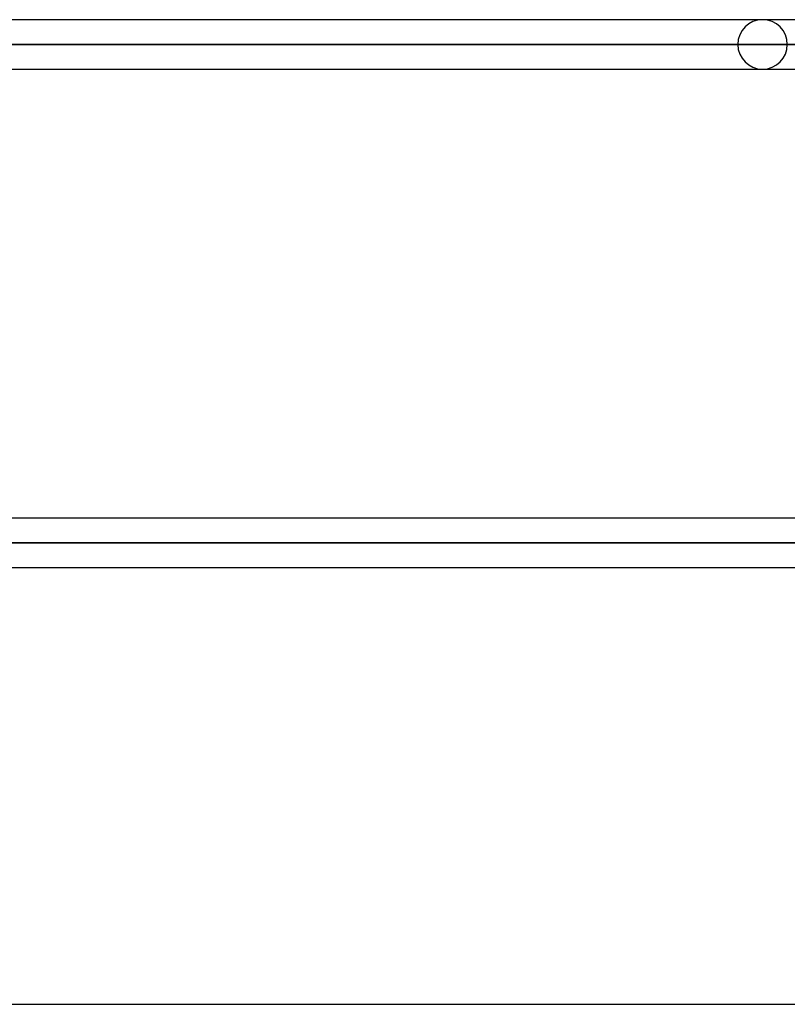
# Model space of a CAD drawing. Header units: millimetres. Extents: x -185 to 185, y -54 to 130.
# Tile 6 of 76: x -68 to -48, y 0 to 25. Entities that reach past the tile are written whole.
import ezdxf

# ---------------------------------------------------------------- set-up
doc = ezdxf.new("R2010")
doc.units = ezdxf.units.MM
doc.layers.add('MAIN-1', color=7, linetype='Continuous')
doc.layers.add('MAIN-2', color=7, linetype='Continuous')

msp = doc.modelspace()

# ---------------------------------------------------------------- linework, layer by layer
at = {"layer": 'MAIN-1'}
for p, q in [((96.053, 25.283), (-96.053, 25.283)), ((96.649, 24.647), (-96.649, 24.647)), ((-96.053, 24.013), (96.053, 24.013)), ((96.053, 12.483), (-96.053, 12.483)), ((96.649, 11.847), (-96.649, 11.847)), ((-96.053, 11.213), (96.053, 11.213)), ((-165, 0), (165, 0))]:
    msp.add_line(p, q, dxfattribs=at)
at = {"layer": 'MAIN-2'}
for p, q in [((-96.649, 24.647), (96.649, 24.647)), ((-95.81, 24.647), (95.81, 24.647)), ((-35.176, 24.647), (-95.81, 24.647)), ((-49.149, 24.647), (-37.271, 24.647)), ((-37.271, 24.647), (-49.149, 24.647)), ((-96.649, 11.847), (96.649, 11.847)), ((-95.81, 11.847), (95.81, 11.847)), ((95.81, 11.847), (-95.81, 11.847))]:
    msp.add_line(p, q, dxfattribs=at)
for start, end in [(0, 180), (180, 0)]:
    msp.add_arc((-48.514, 24.647), 0.635, start, end, dxfattribs=at)
for centre, major_axis, ratio, start_param, end_param in [((-85.529, -72.608), (128.872, -28.934), 0.559017, 1.386648, 1.952701), ((22.632, -24.405), (139.487, 81.988), 0.345492, 1.795628, 2.408744)]:
    msp.add_ellipse(centre, major_axis=major_axis, ratio=ratio, start_param=start_param, end_param=end_param, dxfattribs=at)

doc.saveas('drawing.dxf')
